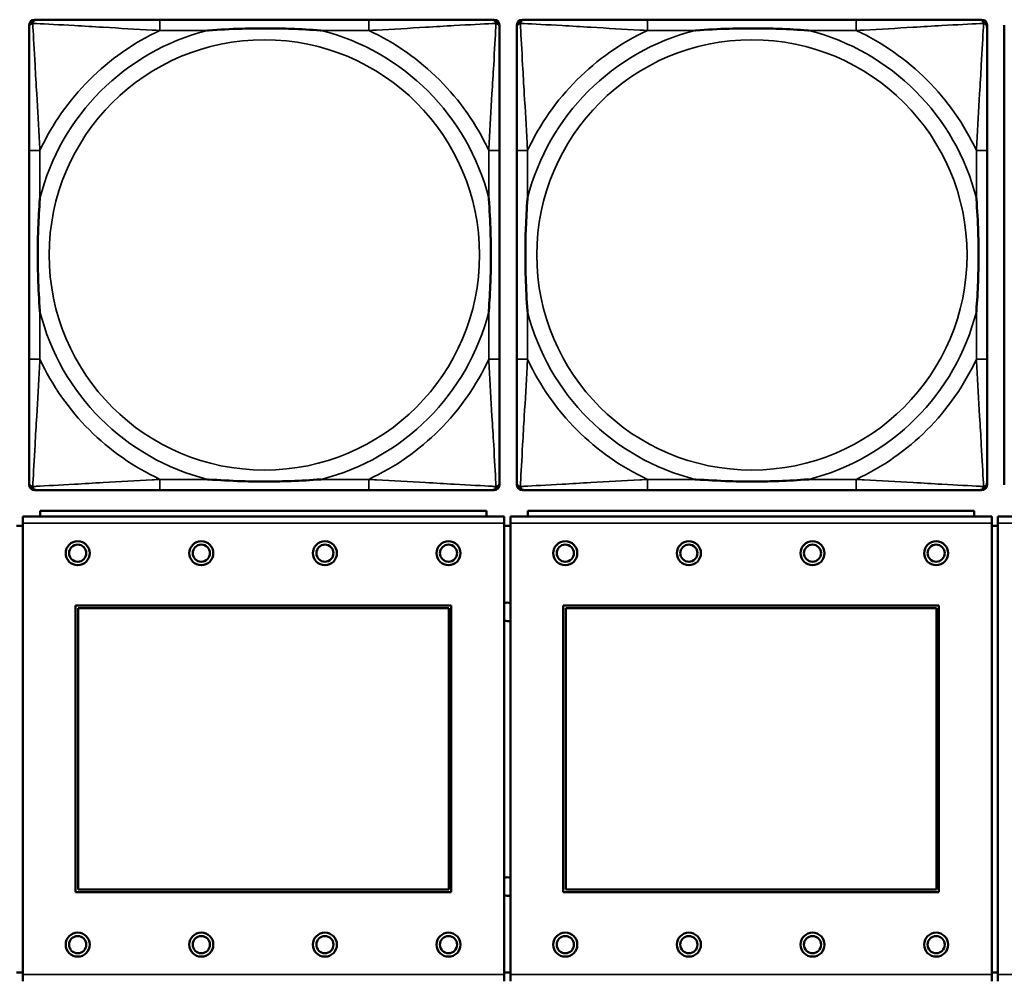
# Model space of a CAD drawing. Header units: inches. Extents: x 0.2 to 58.8, y 1.7 to 68.8.
# Tile 75 of 256: x 24.4 to 25.8, y 51.6 to 53. Entities that reach past the tile are written whole.
import ezdxf

# ---------------------------------------------------------------- set-up
doc = ezdxf.new("R2010")
doc.units = ezdxf.units.IN
doc.header["$MEASUREMENT"] = 0
doc.layers.add('Visible (ANSI)', color=7, linetype='Continuous', lineweight=50)
doc.layers.add('Visible Narrow (ANSI)', color=7, linetype='Continuous', lineweight=35)

msp = doc.modelspace()

# ---------------------------------------------------------------- linework, layer by layer
at = {"layer": 'Visible (ANSI)'}
for p, q in [((24.4368, 53.0262), (24.4407, 53.0262)), ((24.9234, 53.0262), (24.6194, 53.0262)), ((25.1021, 53.0262), (25.106, 53.0262)), ((25.1468, 53.0262), (25.1507, 53.0262)), ((25.6334, 53.0262), (25.3294, 53.0262)), ((25.8121, 53.0262), (25.816, 53.0262)), ((24.4289, 52.349), (24.4289, 53.0183)), ((25.1139, 53.0183), (25.1139, 53.0144)), ((25.1389, 52.349), (25.1389, 53.0183)), ((25.8239, 53.0183), (25.8239, 53.0144)), ((25.8489, 52.349), (25.8489, 53.0183)), ((24.4289, 52.8357), (24.4289, 52.5317)), ((25.1139, 52.5317), (25.1139, 52.8357)), ((25.1389, 52.8357), (25.1389, 52.5317)), ((25.8239, 52.5317), (25.8239, 52.8357)), ((25.1139, 52.353), (25.1139, 52.349)), ((25.8239, 52.353), (25.8239, 52.349)), ((25.106, 52.3412), (24.4368, 52.3412)), ((24.6194, 52.3412), (24.9234, 52.3412)), ((25.816, 52.3412), (25.1468, 52.3412)), ((25.3294, 52.3412), (25.6334, 52.3412)), ((25.1206, 52.303), (24.4196, 52.303)), ((24.4196, 52.293), (24.4196, 52.303)), ((25.0951, 52.311), (24.4451, 52.311)), ((24.4451, 52.303), (24.4451, 52.311)), ((25.0951, 52.311), (25.0951, 52.303)), ((25.1206, 52.303), (25.1206, 52.293)), ((25.8306, 52.303), (25.1296, 52.303)), ((25.1296, 52.293), (25.1296, 52.303)), ((25.8051, 52.311), (25.1551, 52.311)), ((25.1551, 52.303), (25.1551, 52.311)), ((25.8051, 52.311), (25.8051, 52.303)), ((25.8306, 52.303), (25.8306, 52.293)), ((26.5406, 52.303), (25.8396, 52.303)), ((25.8396, 52.293), (25.8396, 52.303)), ((24.4196, 52.289), (24.4106, 52.289)), ((24.4196, 52.293), (24.4196, 51.636)), ((25.1206, 51.636), (25.1206, 52.293)), ((25.1296, 52.289), (25.1206, 52.289)), ((25.1296, 52.293), (25.1296, 51.636)), ((25.8306, 51.636), (25.8306, 52.293)), ((25.8396, 52.289), (25.8306, 52.289)), ((25.8396, 52.293), (25.8396, 51.636)), ((24.4966, 51.756), (24.4966, 52.173)), ((24.4966, 52.173), (25.0436, 52.173)), ((24.5002, 52.1694), (25.04, 52.1694)), ((24.5002, 51.7596), (24.5002, 52.1694)), ((25.04, 52.1694), (25.04, 51.7596)), ((25.0436, 52.173), (25.0436, 51.756)), ((25.2066, 51.756), (25.2066, 52.173)), ((25.2066, 52.173), (25.7536, 52.173)), ((25.2102, 52.1694), (25.75, 52.1694)), ((25.2102, 51.7596), (25.2102, 52.1694)), ((25.75, 52.1694), (25.75, 51.7596)), ((25.7536, 52.173), (25.7536, 51.756)), ((25.04, 51.7596), (24.5002, 51.7596)), ((25.75, 51.7596), (25.2102, 51.7596)), ((25.0436, 51.756), (24.4966, 51.756)), ((25.7536, 51.756), (25.2066, 51.756)), ((24.4106, 51.639), (24.4196, 51.639)), ((24.4196, 51.626), (24.4196, 51.636)), ((25.1206, 51.639), (25.1296, 51.639)), ((25.1206, 51.636), (25.1206, 51.626)), ((25.1296, 51.626), (25.1296, 51.636)), ((25.8306, 51.639), (25.8396, 51.639)), ((25.8306, 51.636), (25.8306, 51.626)), ((25.8396, 51.626), (25.8396, 51.636))]:
    msp.add_line(p, q, dxfattribs=at)
for centre, radius in [((24.4996, 52.2494), 0.0175), ((24.4996, 52.2494), 0.0125), ((24.6796, 52.2494), 0.0175), ((24.6796, 52.2494), 0.0125), ((24.8596, 52.2494), 0.0175), ((24.8596, 52.2494), 0.0125), ((25.0396, 52.2494), 0.0175), ((25.0396, 52.2494), 0.0125), ((25.2096, 52.2494), 0.0175), ((25.2096, 52.2494), 0.0125), ((25.3896, 52.2494), 0.0175), ((25.3896, 52.2494), 0.0125), ((25.5696, 52.2494), 0.0175), ((25.5696, 52.2494), 0.0125), ((25.7496, 52.2494), 0.0175), ((25.7496, 52.2494), 0.0125), ((24.4996, 51.6794), 0.0175), ((24.4996, 51.6794), 0.0125), ((24.6796, 51.6794), 0.0175), ((24.6796, 51.6794), 0.0125), ((24.8596, 51.6794), 0.0175), ((24.8596, 51.6794), 0.0125), ((25.0396, 51.6794), 0.0175), ((25.0396, 51.6794), 0.0125), ((25.2096, 51.6794), 0.0175), ((25.2096, 51.6794), 0.0125), ((25.3896, 51.6794), 0.0175), ((25.3896, 51.6794), 0.0125), ((25.5696, 51.6794), 0.0175), ((25.5696, 51.6794), 0.0125), ((25.7496, 51.6794), 0.0175), ((25.7496, 51.6794), 0.0125)]:
    msp.add_circle(centre, radius, dxfattribs=at)
for centre, radius, start, end in [((24.4407, 53.0144), 0.0118, 90, 180), ((24.4368, 53.0183), 0.00787, 90, 180), ((25.1021, 53.0144), 0.0118, 0, 90), ((25.106, 53.0183), 0.00787, 0, 90), ((25.1507, 53.0144), 0.0118, 90, 180), ((25.1468, 53.0183), 0.00787, 90, 180), ((25.8121, 53.0144), 0.0118, 0, 90), ((25.816, 53.0183), 0.00787, 0, 90), ((24.4407, 52.353), 0.0118, 180, 270), ((24.4368, 52.349), 0.00787, 180, 270), ((25.1021, 52.353), 0.0118, 270, 360), ((25.106, 52.349), 0.00787, 270, 0), ((25.1507, 52.353), 0.0118, 180, 270), ((25.1468, 52.349), 0.00787, 180, 270), ((25.8121, 52.353), 0.0118, 270, 360), ((25.816, 52.349), 0.00787, 270, 0), ((25.1254, 52.164), 0.0135, 71.6056, 110.5553), ((25.1254, 52.164), 0.0135, 249.4447, 288.3944), ((25.1254, 51.764), 0.0135, 71.6056, 110.5553), ((25.1254, 51.764), 0.0135, 249.4447, 288.3944)]:
    msp.add_arc(centre, radius, start, end, dxfattribs=at)
for points, knots in [([(24.6194, 53.0262), (24.6159, 53.0262), (24.6123, 53.0262), (24.6087, 53.0262), (24.5755, 53.0262), (24.5418, 53.0262), (24.5109, 53.0262), (24.484, 53.0262), (24.4584, 53.0262), (24.445, 53.0262), (24.4434, 53.0262), (24.4419, 53.0262), (24.4407, 53.0262)], [0, 0, 0, 0, 0.0272471, 0.0272471, 0.0272471, 0.2790553, 0.2790553, 0.2790553, 0.4988354, 0.4988354, 0.4988354, 0.5252205, 0.5252205, 0.5252205, 0.5252205]), ([(25.1021, 53.0262), (25.0872, 53.0262), (25.0456, 53.0262), (25.005, 53.0262), (24.9784, 53.0262), (24.9506, 53.0262), (24.9234, 53.0262)], [-0.5252205, -0.5252205, -0.5252205, -0.5252205, -0.20743, -0.20743, -0.20743, 0, 0, 0, 0]), ([(25.3294, 53.0262), (25.3259, 53.0262), (25.3223, 53.0262), (25.3187, 53.0262), (25.2855, 53.0262), (25.2518, 53.0262), (25.2209, 53.0262), (25.194, 53.0262), (25.1684, 53.0262), (25.155, 53.0262), (25.1534, 53.0262), (25.1519, 53.0262), (25.1507, 53.0262)], [0, 0, 0, 0, 0.0272471, 0.0272471, 0.0272471, 0.2790553, 0.2790553, 0.2790553, 0.4988354, 0.4988354, 0.4988354, 0.5252205, 0.5252205, 0.5252205, 0.5252205]), ([(25.8121, 53.0262), (25.7972, 53.0262), (25.7556, 53.0262), (25.715, 53.0262), (25.6884, 53.0262), (25.6606, 53.0262), (25.6334, 53.0262)], [-0.5252205, -0.5252205, -0.5252205, -0.5252205, -0.20743, -0.20743, -0.20743, 0, 0, 0, 0]), ([(24.4289, 53.0144), (24.4289, 52.9995), (24.4289, 52.9579), (24.4289, 52.9173), (24.4289, 52.8907), (24.4289, 52.8629), (24.4289, 52.8357)], [-0.5252205, -0.5252205, -0.5252205, -0.5252205, -0.20743, -0.20743, -0.20743, 0, 0, 0, 0]), ([(24.6887, 53.0105), (24.6891, 53.0105), (24.6895, 53.0105), (24.706, 53.0118), (24.7221, 53.0126), (24.7451, 53.0133), (24.7517, 53.0135), (24.7609, 53.0136), (24.7634, 53.0136), (24.7675, 53.0136), (24.7691, 53.0136), (24.7722, 53.0136), (24.7737, 53.0136), (24.7773, 53.0136), (24.7794, 53.0136), (24.7855, 53.0136), (24.7897, 53.0135), (24.7994, 53.0133), (24.805, 53.0131), (24.8248, 53.0124), (24.8388, 53.0116), (24.8533, 53.0105), (24.8537, 53.0105), (24.8542, 53.0105)], [-0.416114, -0.416114, -0.416114, -0.416114, -0.4127691, -0.4127691, -0.2896446, -0.2896446, -0.2388934, -0.2388934, -0.2201881, -0.2201881, -0.2080204, -0.2080204, -0.196499, -0.196499, -0.1809939, -0.1809939, -0.149741, -0.149741, -0.1073162, -0.1073162, 0, 0, 0.0033356, 0.0033356, 0.0033356, 0.0033356]), ([(25.1139, 52.8357), (25.1139, 52.8392), (25.1139, 52.8428), (25.1139, 52.8464), (25.1139, 52.8796), (25.1139, 52.9133), (25.1139, 52.9442), (25.1139, 52.9711), (25.1139, 52.9967), (25.1139, 53.0101), (25.1139, 53.0117), (25.1139, 53.0132), (25.1139, 53.0144)], [0, 0, 0, 0, 0.0272471, 0.0272471, 0.0272471, 0.2790553, 0.2790553, 0.2790553, 0.4988354, 0.4988354, 0.4988354, 0.5252205, 0.5252205, 0.5252205, 0.5252205]), ([(25.1389, 53.0144), (25.1389, 52.9995), (25.1389, 52.9579), (25.1389, 52.9173), (25.1389, 52.8907), (25.1389, 52.8629), (25.1389, 52.8357)], [-0.5252205, -0.5252205, -0.5252205, -0.5252205, -0.20743, -0.20743, -0.20743, 0, 0, 0, 0]), ([(25.3987, 53.0105), (25.3991, 53.0105), (25.3995, 53.0105), (25.416, 53.0118), (25.4321, 53.0126), (25.4551, 53.0133), (25.4617, 53.0135), (25.4709, 53.0136), (25.4734, 53.0136), (25.4775, 53.0136), (25.4791, 53.0136), (25.4822, 53.0136), (25.4837, 53.0136), (25.4873, 53.0136), (25.4894, 53.0136), (25.4955, 53.0136), (25.4997, 53.0135), (25.5094, 53.0133), (25.515, 53.0131), (25.5348, 53.0124), (25.5488, 53.0116), (25.5633, 53.0105), (25.5637, 53.0105), (25.5642, 53.0105)], [-0.416114, -0.416114, -0.416114, -0.416114, -0.4127691, -0.4127691, -0.2896446, -0.2896446, -0.2388934, -0.2388934, -0.2201881, -0.2201881, -0.2080204, -0.2080204, -0.196499, -0.196499, -0.1809939, -0.1809939, -0.149741, -0.149741, -0.1073162, -0.1073162, 0, 0, 0.0033356, 0.0033356, 0.0033356, 0.0033356]), ([(25.8239, 52.8357), (25.8239, 52.8392), (25.8239, 52.8428), (25.8239, 52.8464), (25.8239, 52.8796), (25.8239, 52.9133), (25.8239, 52.9442), (25.8239, 52.9711), (25.8239, 52.9967), (25.8239, 53.0101), (25.8239, 53.0117), (25.8239, 53.0132), (25.8239, 53.0144)], [0, 0, 0, 0, 0.0272471, 0.0272471, 0.0272471, 0.2790553, 0.2790553, 0.2790553, 0.4988354, 0.4988354, 0.4988354, 0.5252205, 0.5252205, 0.5252205, 0.5252205]), ([(24.4446, 52.601), (24.4446, 52.6014), (24.4446, 52.6018), (24.4433, 52.6183), (24.4425, 52.6344), (24.4418, 52.6573), (24.4416, 52.664), (24.4415, 52.6732), (24.4415, 52.6757), (24.4415, 52.6798), (24.4415, 52.6814), (24.4415, 52.6845), (24.4415, 52.686), (24.4415, 52.6896), (24.4415, 52.6916), (24.4415, 52.6978), (24.4416, 52.702), (24.4418, 52.7117), (24.442, 52.7173), (24.4427, 52.7371), (24.4435, 52.7511), (24.4446, 52.7656), (24.4446, 52.766), (24.4446, 52.7664)], [-0.416114, -0.416114, -0.416114, -0.416114, -0.4127691, -0.4127691, -0.2896446, -0.2896446, -0.2388934, -0.2388934, -0.2201881, -0.2201881, -0.2080204, -0.2080204, -0.196499, -0.196499, -0.1809939, -0.1809939, -0.149741, -0.149741, -0.1073162, -0.1073162, 0, 0, 0.0033356, 0.0033356, 0.0033356, 0.0033356]), ([(25.0982, 52.7664), (25.0982, 52.766), (25.0982, 52.7656), (25.0995, 52.7491), (25.1003, 52.733), (25.101, 52.7101), (25.1012, 52.7034), (25.1013, 52.6942), (25.1013, 52.6917), (25.1013, 52.6876), (25.1013, 52.686), (25.1013, 52.6829), (25.1013, 52.6814), (25.1013, 52.6778), (25.1013, 52.6757), (25.1013, 52.6696), (25.1012, 52.6654), (25.101, 52.6557), (25.1008, 52.6501), (25.1001, 52.6303), (25.0993, 52.6163), (25.0982, 52.6018), (25.0982, 52.6014), (25.0982, 52.601)], [-0.416114, -0.416114, -0.416114, -0.416114, -0.4127691, -0.4127691, -0.2896446, -0.2896446, -0.2388934, -0.2388934, -0.2201881, -0.2201881, -0.2080204, -0.2080204, -0.196499, -0.196499, -0.1809939, -0.1809939, -0.149741, -0.149741, -0.1073162, -0.1073162, 0, 0, 0.0033356, 0.0033356, 0.0033356, 0.0033356]), ([(25.1546, 52.601), (25.1546, 52.6014), (25.1546, 52.6018), (25.1533, 52.6183), (25.1525, 52.6344), (25.1518, 52.6573), (25.1516, 52.664), (25.1515, 52.6732), (25.1515, 52.6757), (25.1515, 52.6798), (25.1515, 52.6814), (25.1515, 52.6845), (25.1515, 52.686), (25.1515, 52.6896), (25.1515, 52.6916), (25.1515, 52.6978), (25.1516, 52.702), (25.1518, 52.7117), (25.152, 52.7173), (25.1527, 52.7371), (25.1535, 52.7511), (25.1546, 52.7656), (25.1546, 52.766), (25.1546, 52.7664)], [-0.416114, -0.416114, -0.416114, -0.416114, -0.4127691, -0.4127691, -0.2896446, -0.2896446, -0.2388934, -0.2388934, -0.2201881, -0.2201881, -0.2080204, -0.2080204, -0.196499, -0.196499, -0.1809939, -0.1809939, -0.149741, -0.149741, -0.1073162, -0.1073162, 0, 0, 0.0033356, 0.0033356, 0.0033356, 0.0033356]), ([(25.8082, 52.7664), (25.8082, 52.766), (25.8082, 52.7656), (25.8095, 52.7491), (25.8103, 52.733), (25.811, 52.7101), (25.8112, 52.7034), (25.8113, 52.6942), (25.8113, 52.6917), (25.8113, 52.6876), (25.8113, 52.686), (25.8113, 52.6829), (25.8113, 52.6814), (25.8113, 52.6778), (25.8113, 52.6757), (25.8113, 52.6696), (25.8112, 52.6654), (25.811, 52.6557), (25.8108, 52.6501), (25.8101, 52.6303), (25.8093, 52.6163), (25.8082, 52.6018), (25.8082, 52.6014), (25.8082, 52.601)], [-0.416114, -0.416114, -0.416114, -0.416114, -0.4127691, -0.4127691, -0.2896446, -0.2896446, -0.2388934, -0.2388934, -0.2201881, -0.2201881, -0.2080204, -0.2080204, -0.196499, -0.196499, -0.1809939, -0.1809939, -0.149741, -0.149741, -0.1073162, -0.1073162, 0, 0, 0.0033356, 0.0033356, 0.0033356, 0.0033356]), ([(24.4289, 52.5317), (24.4289, 52.5045), (24.4289, 52.4767), (24.4289, 52.4501), (24.4289, 52.4095), (24.4289, 52.3679), (24.4289, 52.353)], [3.9382945, 3.9382945, 3.9382945, 3.9382945, 4.1457245, 4.1457245, 4.1457245, 4.463515, 4.463515, 4.463515, 4.463515]), ([(25.1139, 52.353), (25.1139, 52.3679), (25.1139, 52.4095), (25.1139, 52.4501), (25.1139, 52.4767), (25.1139, 52.5045), (25.1139, 52.5317)], [-0.5252205, -0.5252205, -0.5252205, -0.5252205, -0.20743, -0.20743, -0.20743, 0, 0, 0, 0]), ([(25.1389, 52.5317), (25.1389, 52.5045), (25.1389, 52.4767), (25.1389, 52.4501), (25.1389, 52.4095), (25.1389, 52.3679), (25.1389, 52.353)], [3.9382945, 3.9382945, 3.9382945, 3.9382945, 4.1457245, 4.1457245, 4.1457245, 4.463515, 4.463515, 4.463515, 4.463515]), ([(25.8239, 52.353), (25.8239, 52.3679), (25.8239, 52.4095), (25.8239, 52.4501), (25.8239, 52.4767), (25.8239, 52.5045), (25.8239, 52.5317)], [-0.5252205, -0.5252205, -0.5252205, -0.5252205, -0.20743, -0.20743, -0.20743, 0, 0, 0, 0]), ([(24.8542, 52.3569), (24.8537, 52.3569), (24.8533, 52.3569), (24.8388, 52.3558), (24.8248, 52.355), (24.805, 52.3543), (24.7994, 52.3541), (24.7897, 52.3539), (24.7855, 52.3538), (24.7794, 52.3538), (24.7773, 52.3538), (24.7737, 52.3538), (24.7722, 52.3538), (24.7691, 52.3538), (24.7675, 52.3538), (24.7634, 52.3538), (24.7609, 52.3538), (24.7517, 52.3539), (24.7451, 52.3541), (24.7221, 52.3548), (24.706, 52.3556), (24.6895, 52.3569), (24.6891, 52.3569), (24.6887, 52.3569)], [-0.4149464, -0.4149464, -0.4149464, -0.4149464, -0.41162, -0.41162, -0.3046026, -0.3046026, -0.2622958, -0.2622958, -0.23113, -0.23113, -0.215668, -0.215668, -0.2041787, -0.2041787, -0.1920448, -0.1920448, -0.1733916, -0.1733916, -0.1227817, -0.1227817, 0, 0, 0.0033356, 0.0033356, 0.0033356, 0.0033356]), ([(25.5642, 52.3569), (25.5637, 52.3569), (25.5633, 52.3569), (25.5488, 52.3558), (25.5348, 52.355), (25.515, 52.3543), (25.5094, 52.3541), (25.4997, 52.3539), (25.4955, 52.3538), (25.4894, 52.3538), (25.4873, 52.3538), (25.4837, 52.3538), (25.4822, 52.3538), (25.4791, 52.3538), (25.4775, 52.3538), (25.4734, 52.3538), (25.4709, 52.3538), (25.4617, 52.3539), (25.4551, 52.3541), (25.4321, 52.3548), (25.416, 52.3556), (25.3995, 52.3569), (25.3991, 52.3569), (25.3987, 52.3569)], [-0.4149464, -0.4149464, -0.4149464, -0.4149464, -0.41162, -0.41162, -0.3046026, -0.3046026, -0.2622958, -0.2622958, -0.23113, -0.23113, -0.215668, -0.215668, -0.2041787, -0.2041787, -0.1920448, -0.1920448, -0.1733916, -0.1733916, -0.1227817, -0.1227817, 0, 0, 0.0033356, 0.0033356, 0.0033356, 0.0033356]), ([(24.4407, 52.3412), (24.4556, 52.3412), (24.4972, 52.3412), (24.5378, 52.3412), (24.5644, 52.3412), (24.5922, 52.3412), (24.6194, 52.3412)], [-0.5252205, -0.5252205, -0.5252205, -0.5252205, -0.20743, -0.20743, -0.20743, 0, 0, 0, 0]), ([(24.9234, 52.3412), (24.9506, 52.3412), (24.9784, 52.3412), (25.005, 52.3412), (25.0456, 52.3412), (25.0872, 52.3412), (25.1021, 52.3412)], [3.9382945, 3.9382945, 3.9382945, 3.9382945, 4.1457245, 4.1457245, 4.1457245, 4.463515, 4.463515, 4.463515, 4.463515]), ([(25.1507, 52.3412), (25.1656, 52.3412), (25.2072, 52.3412), (25.2478, 52.3412), (25.2744, 52.3412), (25.3022, 52.3412), (25.3294, 52.3412)], [-0.5252205, -0.5252205, -0.5252205, -0.5252205, -0.20743, -0.20743, -0.20743, 0, 0, 0, 0]), ([(25.6334, 52.3412), (25.6606, 52.3412), (25.6884, 52.3412), (25.715, 52.3412), (25.7556, 52.3412), (25.7972, 52.3412), (25.8121, 52.3412)], [3.9382945, 3.9382945, 3.9382945, 3.9382945, 4.1457245, 4.1457245, 4.1457245, 4.463515, 4.463515, 4.463515, 4.463515])]:
    msp.add_open_spline(points, degree=3, knots=knots, dxfattribs=at)
at = {"layer": 'Visible Narrow (ANSI)'}
for p, q in [((24.6194, 53.0262), (24.6194, 53.0105)), ((24.9234, 53.0262), (24.9234, 53.0105)), ((25.3294, 53.0262), (25.3294, 53.0105)), ((25.6334, 53.0262), (25.6334, 53.0105)), ((24.6194, 53.0105), (24.6887, 53.0105)), ((24.8542, 53.0105), (24.9234, 53.0105)), ((25.3294, 53.0105), (25.3987, 53.0105)), ((25.5642, 53.0105), (25.6334, 53.0105)), ((24.4446, 52.8357), (24.4289, 52.8357)), ((24.4446, 52.7664), (24.4446, 52.8357)), ((25.1139, 52.8357), (25.0982, 52.8357)), ((25.0982, 52.8357), (25.0982, 52.7664)), ((25.1546, 52.8357), (25.1389, 52.8357)), ((25.1546, 52.7664), (25.1546, 52.8357)), ((25.8239, 52.8357), (25.8082, 52.8357)), ((25.8082, 52.8357), (25.8082, 52.7664)), ((24.4446, 52.5317), (24.4446, 52.601)), ((25.0982, 52.601), (25.0982, 52.5317)), ((25.1546, 52.5317), (25.1546, 52.601)), ((25.8082, 52.601), (25.8082, 52.5317)), ((24.4446, 52.5317), (24.4289, 52.5317)), ((25.1139, 52.5317), (25.0982, 52.5317)), ((25.1546, 52.5317), (25.1389, 52.5317)), ((25.8239, 52.5317), (25.8082, 52.5317)), ((24.6194, 52.3569), (24.6194, 52.3412)), ((24.6887, 52.3569), (24.6194, 52.3569)), ((24.9234, 52.3569), (24.8542, 52.3569)), ((24.9234, 52.3569), (24.9234, 52.3412)), ((25.3294, 52.3569), (25.3294, 52.3412)), ((25.3987, 52.3569), (25.3294, 52.3569)), ((25.6334, 52.3569), (25.5642, 52.3569)), ((25.6334, 52.3569), (25.6334, 52.3412)), ((24.4196, 52.293), (25.1206, 52.293)), ((25.1296, 52.293), (25.8306, 52.293)), ((25.8396, 52.293), (26.5406, 52.293)), ((25.1206, 51.636), (24.4196, 51.636)), ((25.8306, 51.636), (25.1296, 51.636)), ((26.5406, 51.636), (25.8396, 51.636))]:
    msp.add_line(p, q, dxfattribs=at)
for centre in [(24.7714, 52.6837), (25.4814, 52.6837)]:
    msp.add_circle(centre, 0.3133, dxfattribs=at)
for centre, radius, start, end in [((24.7714, 52.6837), 0.3371, 104.2103, 165.7897), ((24.7714, 52.6837), 0.3604, 114.9407, 155.0593), ((24.7714, 52.6837), 0.3371, 14.2103, 75.7897), ((24.7714, 52.6837), 0.3604, 24.9407, 65.0593), ((25.4814, 52.6837), 0.3371, 104.2103, 165.7897), ((25.4814, 52.6837), 0.3604, 114.9407, 155.0593), ((25.4814, 52.6837), 0.3371, 14.2103, 75.7897), ((25.4814, 52.6837), 0.3604, 24.9407, 65.0593), ((24.7714, 52.6837), 0.3371, 194.2103, 255.7897), ((24.7714, 52.6837), 0.3371, 284.2103, 345.7897), ((25.4814, 52.6837), 0.3371, 194.2103, 255.7897), ((25.4814, 52.6837), 0.3371, 284.2103, 345.7897), ((24.7714, 52.6837), 0.3604, 204.9407, 245.0593), ((24.7714, 52.6837), 0.3604, 294.9407, 335.0593), ((25.4814, 52.6837), 0.3604, 204.9407, 245.0593), ((25.4814, 52.6837), 0.3604, 294.9407, 335.0593)]:
    msp.add_arc(centre, radius, start, end, dxfattribs=at)
for points, knots in [([(24.4289, 53.0144), (24.4289, 53.015), (24.429, 53.0156), (24.4292, 53.0166), (24.4294, 53.017), (24.4297, 53.0177), (24.4298, 53.0179), (24.4301, 53.0183), (24.4302, 53.0184), (24.4305, 53.0188), (24.4308, 53.0191), (24.4315, 53.0197), (24.432, 53.02), (24.433, 53.0205), (24.4336, 53.0208), (24.4342, 53.0209)], [-0.02627331, -0.02627331, -0.02627331, -0.02627331, -0.02158775, -0.02158775, -0.01736415, -0.01736415, -0.0147244, -0.0147244, -0.01307456, -0.01307456, -0.00977487, -0.00977487, -0.00449537, -0.00449537, 0.00012419, 0.00012419, 0.00012419, 0.00012419]), ([(24.4342, 53.0209), (24.4343, 53.0215), (24.4346, 53.0221), (24.4351, 53.0231), (24.4354, 53.0236), (24.436, 53.0243), (24.4363, 53.0246), (24.4367, 53.0249), (24.4368, 53.025), (24.4372, 53.0253), (24.4375, 53.0254), (24.4381, 53.0257), (24.4385, 53.0259), (24.4395, 53.0261), (24.4401, 53.0262), (24.4407, 53.0262)], [-0.00012419, -0.00012419, -0.00012419, -0.00012419, 0.00449537, 0.00449537, 0.00977487, 0.00977487, 0.01307456, 0.01307456, 0.0147244, 0.0147244, 0.01736415, 0.01736415, 0.02158775, 0.02158775, 0.02627331, 0.02627331, 0.02627331, 0.02627331]), ([(24.4446, 52.8357), (24.4444, 52.8394), (24.4442, 52.8432), (24.4427, 52.8705), (24.4413, 52.8947), (24.4391, 52.9326), (24.4382, 52.9466), (24.4363, 52.9818), (24.4352, 53.002), (24.4344, 53.0174), (24.4343, 53.0192), (24.4342, 53.0209)], [0, 0, 0, 0, 0.0278591, 0.0278591, 0.201273, 0.201273, 0.3066357, 0.3066357, 0.475216, 0.475216, 0.5007189, 0.5007189, 0.5007189, 0.5007189]), ([(24.4342, 53.0209), (24.4359, 53.0208), (24.4377, 53.0207), (24.4531, 53.0199), (24.4733, 53.0188), (24.5085, 53.0169), (24.5225, 53.016), (24.5604, 53.0138), (24.5846, 53.0124), (24.6119, 53.0109), (24.6157, 53.0107), (24.6194, 53.0105)], [-0.5007189, -0.5007189, -0.5007189, -0.5007189, -0.475216, -0.475216, -0.3066357, -0.3066357, -0.201273, -0.201273, -0.0278591, -0.0278591, 0, 0, 0, 0]), ([(24.9234, 53.0105), (24.9271, 53.0107), (24.9309, 53.0109), (24.9582, 53.0124), (24.9824, 53.0138), (25.0203, 53.016), (25.0343, 53.0169), (25.0696, 53.0188), (25.0897, 53.0199), (25.1051, 53.0207), (25.1069, 53.0208), (25.1086, 53.0209)], [0, 0, 0, 0, 0.0278591, 0.0278591, 0.201273, 0.201273, 0.3066357, 0.3066357, 0.475216, 0.475216, 0.5007189, 0.5007189, 0.5007189, 0.5007189]), ([(25.1086, 53.0209), (25.1085, 53.0192), (25.1085, 53.0174), (25.1076, 53.002), (25.1066, 52.9818), (25.1046, 52.9466), (25.1037, 52.9326), (25.1015, 52.8947), (25.1001, 52.8705), (25.0986, 52.8432), (25.0984, 52.8394), (25.0982, 52.8357)], [-0.5007189, -0.5007189, -0.5007189, -0.5007189, -0.475216, -0.475216, -0.3066357, -0.3066357, -0.201273, -0.201273, -0.0278591, -0.0278591, 0, 0, 0, 0]), ([(25.1021, 53.0262), (25.1027, 53.0262), (25.1033, 53.0261), (25.1043, 53.0259), (25.1047, 53.0257), (25.1054, 53.0254), (25.1056, 53.0253), (25.106, 53.025), (25.1061, 53.0249), (25.1065, 53.0246), (25.1068, 53.0243), (25.1074, 53.0236), (25.1077, 53.0231), (25.1082, 53.0221), (25.1085, 53.0215), (25.1086, 53.0209)], [-0.02627331, -0.02627331, -0.02627331, -0.02627331, -0.02158775, -0.02158775, -0.01736415, -0.01736415, -0.0147244, -0.0147244, -0.01307456, -0.01307456, -0.00977487, -0.00977487, -0.00449537, -0.00449537, 0.00012419, 0.00012419, 0.00012419, 0.00012419]), ([(25.1086, 53.0209), (25.1092, 53.0208), (25.1098, 53.0205), (25.1108, 53.02), (25.1113, 53.0197), (25.112, 53.0191), (25.1123, 53.0188), (25.1126, 53.0184), (25.1127, 53.0183), (25.113, 53.0179), (25.1131, 53.0177), (25.1134, 53.017), (25.1136, 53.0166), (25.1138, 53.0156), (25.1139, 53.015), (25.1139, 53.0144)], [-0.00012419, -0.00012419, -0.00012419, -0.00012419, 0.00449537, 0.00449537, 0.00977487, 0.00977487, 0.01307456, 0.01307456, 0.0147244, 0.0147244, 0.01736415, 0.01736415, 0.02158775, 0.02158775, 0.02627331, 0.02627331, 0.02627331, 0.02627331]), ([(25.1389, 53.0144), (25.1389, 53.015), (25.139, 53.0156), (25.1392, 53.0166), (25.1394, 53.017), (25.1397, 53.0177), (25.1398, 53.0179), (25.1401, 53.0183), (25.1402, 53.0184), (25.1405, 53.0188), (25.1408, 53.0191), (25.1415, 53.0197), (25.142, 53.02), (25.143, 53.0205), (25.1436, 53.0208), (25.1442, 53.0209)], [-0.02627331, -0.02627331, -0.02627331, -0.02627331, -0.02158775, -0.02158775, -0.01736415, -0.01736415, -0.0147244, -0.0147244, -0.01307456, -0.01307456, -0.00977487, -0.00977487, -0.00449537, -0.00449537, 0.00012419, 0.00012419, 0.00012419, 0.00012419]), ([(25.1442, 53.0209), (25.1443, 53.0215), (25.1446, 53.0221), (25.1451, 53.0231), (25.1454, 53.0236), (25.146, 53.0243), (25.1463, 53.0246), (25.1467, 53.0249), (25.1468, 53.025), (25.1472, 53.0253), (25.1475, 53.0254), (25.1481, 53.0257), (25.1485, 53.0259), (25.1495, 53.0261), (25.1501, 53.0262), (25.1507, 53.0262)], [-0.00012419, -0.00012419, -0.00012419, -0.00012419, 0.00449537, 0.00449537, 0.00977487, 0.00977487, 0.01307456, 0.01307456, 0.0147244, 0.0147244, 0.01736415, 0.01736415, 0.02158775, 0.02158775, 0.02627331, 0.02627331, 0.02627331, 0.02627331]), ([(25.1546, 52.8357), (25.1544, 52.8394), (25.1542, 52.8432), (25.1527, 52.8705), (25.1513, 52.8947), (25.1491, 52.9326), (25.1482, 52.9466), (25.1463, 52.9818), (25.1452, 53.002), (25.1444, 53.0174), (25.1443, 53.0192), (25.1442, 53.0209)], [0, 0, 0, 0, 0.0278591, 0.0278591, 0.201273, 0.201273, 0.3066357, 0.3066357, 0.475216, 0.475216, 0.5007189, 0.5007189, 0.5007189, 0.5007189]), ([(25.1442, 53.0209), (25.1459, 53.0208), (25.1477, 53.0207), (25.1631, 53.0199), (25.1833, 53.0188), (25.2185, 53.0169), (25.2325, 53.016), (25.2704, 53.0138), (25.2946, 53.0124), (25.3219, 53.0109), (25.3257, 53.0107), (25.3294, 53.0105)], [-0.5007189, -0.5007189, -0.5007189, -0.5007189, -0.475216, -0.475216, -0.3066357, -0.3066357, -0.201273, -0.201273, -0.0278591, -0.0278591, 0, 0, 0, 0]), ([(25.6334, 53.0105), (25.6371, 53.0107), (25.6409, 53.0109), (25.6682, 53.0124), (25.6924, 53.0138), (25.7303, 53.016), (25.7443, 53.0169), (25.7796, 53.0188), (25.7997, 53.0199), (25.8151, 53.0207), (25.8169, 53.0208), (25.8186, 53.0209)], [0, 0, 0, 0, 0.0278591, 0.0278591, 0.201273, 0.201273, 0.3066357, 0.3066357, 0.475216, 0.475216, 0.5007189, 0.5007189, 0.5007189, 0.5007189]), ([(25.8186, 53.0209), (25.8185, 53.0192), (25.8185, 53.0174), (25.8176, 53.002), (25.8166, 52.9818), (25.8146, 52.9466), (25.8137, 52.9326), (25.8115, 52.8947), (25.8101, 52.8705), (25.8086, 52.8432), (25.8084, 52.8394), (25.8082, 52.8357)], [-0.5007189, -0.5007189, -0.5007189, -0.5007189, -0.475216, -0.475216, -0.3066357, -0.3066357, -0.201273, -0.201273, -0.0278591, -0.0278591, 0, 0, 0, 0]), ([(25.8121, 53.0262), (25.8127, 53.0262), (25.8133, 53.0261), (25.8143, 53.0259), (25.8147, 53.0257), (25.8154, 53.0254), (25.8156, 53.0253), (25.816, 53.025), (25.8161, 53.0249), (25.8165, 53.0246), (25.8168, 53.0243), (25.8174, 53.0236), (25.8177, 53.0231), (25.8182, 53.0221), (25.8185, 53.0215), (25.8186, 53.0209)], [-0.02627331, -0.02627331, -0.02627331, -0.02627331, -0.02158775, -0.02158775, -0.01736415, -0.01736415, -0.0147244, -0.0147244, -0.01307456, -0.01307456, -0.00977487, -0.00977487, -0.00449537, -0.00449537, 0.00012419, 0.00012419, 0.00012419, 0.00012419]), ([(25.8186, 53.0209), (25.8192, 53.0208), (25.8198, 53.0205), (25.8208, 53.02), (25.8213, 53.0197), (25.822, 53.0191), (25.8223, 53.0188), (25.8226, 53.0184), (25.8227, 53.0183), (25.823, 53.0179), (25.8231, 53.0177), (25.8234, 53.017), (25.8236, 53.0166), (25.8238, 53.0156), (25.8239, 53.015), (25.8239, 53.0144)], [-0.00012419, -0.00012419, -0.00012419, -0.00012419, 0.00449537, 0.00449537, 0.00977487, 0.00977487, 0.01307456, 0.01307456, 0.0147244, 0.0147244, 0.01736415, 0.01736415, 0.02158775, 0.02158775, 0.02627331, 0.02627331, 0.02627331, 0.02627331]), ([(24.4342, 52.3465), (24.4343, 52.3482), (24.4344, 52.35), (24.4352, 52.3654), (24.4363, 52.3856), (24.4382, 52.4208), (24.4391, 52.4348), (24.4413, 52.4727), (24.4427, 52.4969), (24.4442, 52.5242), (24.4444, 52.528), (24.4446, 52.5317)], [-4.4390134, -4.4390134, -4.4390134, -4.4390134, -4.4135105, -4.4135105, -4.2449302, -4.2449302, -4.1395675, -4.1395675, -3.9661536, -3.9661536, -3.9382945, -3.9382945, -3.9382945, -3.9382945]), ([(25.0982, 52.5317), (25.0984, 52.528), (25.0986, 52.5242), (25.1001, 52.4969), (25.1015, 52.4727), (25.1037, 52.4348), (25.1046, 52.4208), (25.1066, 52.3856), (25.1076, 52.3654), (25.1085, 52.35), (25.1085, 52.3482), (25.1086, 52.3465)], [0, 0, 0, 0, 0.0278591, 0.0278591, 0.201273, 0.201273, 0.3066357, 0.3066357, 0.475216, 0.475216, 0.5007189, 0.5007189, 0.5007189, 0.5007189]), ([(25.1442, 52.3465), (25.1443, 52.3482), (25.1444, 52.35), (25.1452, 52.3654), (25.1463, 52.3856), (25.1482, 52.4208), (25.1491, 52.4348), (25.1513, 52.4727), (25.1527, 52.4969), (25.1542, 52.5242), (25.1544, 52.528), (25.1546, 52.5317)], [-4.4390134, -4.4390134, -4.4390134, -4.4390134, -4.4135105, -4.4135105, -4.2449302, -4.2449302, -4.1395675, -4.1395675, -3.9661536, -3.9661536, -3.9382945, -3.9382945, -3.9382945, -3.9382945]), ([(25.8082, 52.5317), (25.8084, 52.528), (25.8086, 52.5242), (25.8101, 52.4969), (25.8115, 52.4727), (25.8137, 52.4348), (25.8146, 52.4208), (25.8166, 52.3856), (25.8176, 52.3654), (25.8185, 52.35), (25.8185, 52.3482), (25.8186, 52.3465)], [0, 0, 0, 0, 0.0278591, 0.0278591, 0.201273, 0.201273, 0.3066357, 0.3066357, 0.475216, 0.475216, 0.5007189, 0.5007189, 0.5007189, 0.5007189]), ([(24.4342, 52.3465), (24.4336, 52.3466), (24.433, 52.3469), (24.432, 52.3474), (24.4315, 52.3477), (24.4308, 52.3483), (24.4305, 52.3486), (24.4302, 52.349), (24.4301, 52.3491), (24.4298, 52.3495), (24.4297, 52.3497), (24.4294, 52.3504), (24.4292, 52.3508), (24.429, 52.3518), (24.4289, 52.3524), (24.4289, 52.353)], [-0.00012419, -0.00012419, -0.00012419, -0.00012419, 0.00449537, 0.00449537, 0.00977487, 0.00977487, 0.01307456, 0.01307456, 0.0147244, 0.0147244, 0.01736415, 0.01736415, 0.02158775, 0.02158775, 0.02627331, 0.02627331, 0.02627331, 0.02627331]), ([(24.6194, 52.3569), (24.6157, 52.3567), (24.6119, 52.3565), (24.5846, 52.355), (24.5604, 52.3536), (24.5225, 52.3514), (24.5085, 52.3505), (24.4733, 52.3486), (24.4531, 52.3475), (24.4377, 52.3467), (24.4359, 52.3466), (24.4342, 52.3465)], [0, 0, 0, 0, 0.0278591, 0.0278591, 0.201273, 0.201273, 0.3066357, 0.3066357, 0.475216, 0.475216, 0.5007189, 0.5007189, 0.5007189, 0.5007189]), ([(24.4407, 52.3412), (24.4401, 52.3412), (24.4395, 52.3413), (24.4385, 52.3415), (24.4381, 52.3417), (24.4375, 52.342), (24.4372, 52.3421), (24.4368, 52.3424), (24.4367, 52.3425), (24.4363, 52.3428), (24.436, 52.3431), (24.4354, 52.3438), (24.4351, 52.3443), (24.4346, 52.3453), (24.4343, 52.3459), (24.4342, 52.3465)], [-0.02627331, -0.02627331, -0.02627331, -0.02627331, -0.02158775, -0.02158775, -0.01736415, -0.01736415, -0.0147244, -0.0147244, -0.01307456, -0.01307456, -0.00977487, -0.00977487, -0.00449537, -0.00449537, 0.00012419, 0.00012419, 0.00012419, 0.00012419]), ([(25.1086, 52.3465), (25.1069, 52.3466), (25.1051, 52.3467), (25.0897, 52.3475), (25.0696, 52.3486), (25.0343, 52.3505), (25.0203, 52.3514), (24.9824, 52.3536), (24.9582, 52.355), (24.9309, 52.3565), (24.9271, 52.3567), (24.9234, 52.3569)], [-4.4390134, -4.4390134, -4.4390134, -4.4390134, -4.4135105, -4.4135105, -4.2449302, -4.2449302, -4.1395675, -4.1395675, -3.9661536, -3.9661536, -3.9382945, -3.9382945, -3.9382945, -3.9382945]), ([(25.1086, 52.3465), (25.1085, 52.3459), (25.1082, 52.3453), (25.1077, 52.3443), (25.1074, 52.3438), (25.1068, 52.3431), (25.1065, 52.3428), (25.1061, 52.3425), (25.106, 52.3424), (25.1056, 52.3421), (25.1054, 52.342), (25.1047, 52.3417), (25.1043, 52.3415), (25.1033, 52.3413), (25.1027, 52.3412), (25.1021, 52.3412)], [-0.00012419, -0.00012419, -0.00012419, -0.00012419, 0.00449537, 0.00449537, 0.00977487, 0.00977487, 0.01307456, 0.01307456, 0.0147244, 0.0147244, 0.01736415, 0.01736415, 0.02158775, 0.02158775, 0.02627331, 0.02627331, 0.02627331, 0.02627331]), ([(25.1139, 52.353), (25.1139, 52.3524), (25.1138, 52.3518), (25.1136, 52.3508), (25.1134, 52.3504), (25.1131, 52.3497), (25.113, 52.3495), (25.1127, 52.3491), (25.1126, 52.349), (25.1123, 52.3486), (25.112, 52.3483), (25.1113, 52.3477), (25.1108, 52.3474), (25.1098, 52.3469), (25.1092, 52.3466), (25.1086, 52.3465)], [-0.02627331, -0.02627331, -0.02627331, -0.02627331, -0.02158775, -0.02158775, -0.01736415, -0.01736415, -0.0147244, -0.0147244, -0.01307456, -0.01307456, -0.00977487, -0.00977487, -0.00449537, -0.00449537, 0.00012419, 0.00012419, 0.00012419, 0.00012419]), ([(25.1442, 52.3465), (25.1436, 52.3466), (25.143, 52.3469), (25.142, 52.3474), (25.1415, 52.3477), (25.1408, 52.3483), (25.1405, 52.3486), (25.1402, 52.349), (25.1401, 52.3491), (25.1398, 52.3495), (25.1397, 52.3497), (25.1394, 52.3504), (25.1392, 52.3508), (25.139, 52.3518), (25.1389, 52.3524), (25.1389, 52.353)], [-0.00012419, -0.00012419, -0.00012419, -0.00012419, 0.00449537, 0.00449537, 0.00977487, 0.00977487, 0.01307456, 0.01307456, 0.0147244, 0.0147244, 0.01736415, 0.01736415, 0.02158775, 0.02158775, 0.02627331, 0.02627331, 0.02627331, 0.02627331]), ([(25.3294, 52.3569), (25.3257, 52.3567), (25.3219, 52.3565), (25.2946, 52.355), (25.2704, 52.3536), (25.2325, 52.3514), (25.2185, 52.3505), (25.1833, 52.3486), (25.1631, 52.3475), (25.1477, 52.3467), (25.1459, 52.3466), (25.1442, 52.3465)], [0, 0, 0, 0, 0.0278591, 0.0278591, 0.201273, 0.201273, 0.3066357, 0.3066357, 0.475216, 0.475216, 0.5007189, 0.5007189, 0.5007189, 0.5007189]), ([(25.1507, 52.3412), (25.1501, 52.3412), (25.1495, 52.3413), (25.1485, 52.3415), (25.1481, 52.3417), (25.1475, 52.342), (25.1472, 52.3421), (25.1468, 52.3424), (25.1467, 52.3425), (25.1463, 52.3428), (25.146, 52.3431), (25.1454, 52.3438), (25.1451, 52.3443), (25.1446, 52.3453), (25.1443, 52.3459), (25.1442, 52.3465)], [-0.02627331, -0.02627331, -0.02627331, -0.02627331, -0.02158775, -0.02158775, -0.01736415, -0.01736415, -0.0147244, -0.0147244, -0.01307456, -0.01307456, -0.00977487, -0.00977487, -0.00449537, -0.00449537, 0.00012419, 0.00012419, 0.00012419, 0.00012419]), ([(25.8186, 52.3465), (25.8169, 52.3466), (25.8151, 52.3467), (25.7997, 52.3475), (25.7796, 52.3486), (25.7443, 52.3505), (25.7303, 52.3514), (25.6924, 52.3536), (25.6682, 52.355), (25.6409, 52.3565), (25.6371, 52.3567), (25.6334, 52.3569)], [-4.4390134, -4.4390134, -4.4390134, -4.4390134, -4.4135105, -4.4135105, -4.2449302, -4.2449302, -4.1395675, -4.1395675, -3.9661536, -3.9661536, -3.9382945, -3.9382945, -3.9382945, -3.9382945]), ([(25.8186, 52.3465), (25.8185, 52.3459), (25.8182, 52.3453), (25.8177, 52.3443), (25.8174, 52.3438), (25.8168, 52.3431), (25.8165, 52.3428), (25.8161, 52.3425), (25.816, 52.3424), (25.8156, 52.3421), (25.8154, 52.342), (25.8147, 52.3417), (25.8143, 52.3415), (25.8133, 52.3413), (25.8127, 52.3412), (25.8121, 52.3412)], [-0.00012419, -0.00012419, -0.00012419, -0.00012419, 0.00449537, 0.00449537, 0.00977487, 0.00977487, 0.01307456, 0.01307456, 0.0147244, 0.0147244, 0.01736415, 0.01736415, 0.02158775, 0.02158775, 0.02627331, 0.02627331, 0.02627331, 0.02627331]), ([(25.8239, 52.353), (25.8239, 52.3524), (25.8238, 52.3518), (25.8236, 52.3508), (25.8234, 52.3504), (25.8231, 52.3497), (25.823, 52.3495), (25.8227, 52.3491), (25.8226, 52.349), (25.8223, 52.3486), (25.822, 52.3483), (25.8213, 52.3477), (25.8208, 52.3474), (25.8198, 52.3469), (25.8192, 52.3466), (25.8186, 52.3465)], [-0.02627331, -0.02627331, -0.02627331, -0.02627331, -0.02158775, -0.02158775, -0.01736415, -0.01736415, -0.0147244, -0.0147244, -0.01307456, -0.01307456, -0.00977487, -0.00977487, -0.00449537, -0.00449537, 0.00012419, 0.00012419, 0.00012419, 0.00012419])]:
    msp.add_open_spline(points, degree=3, knots=knots, dxfattribs=at)

doc.saveas('drawing.dxf')
